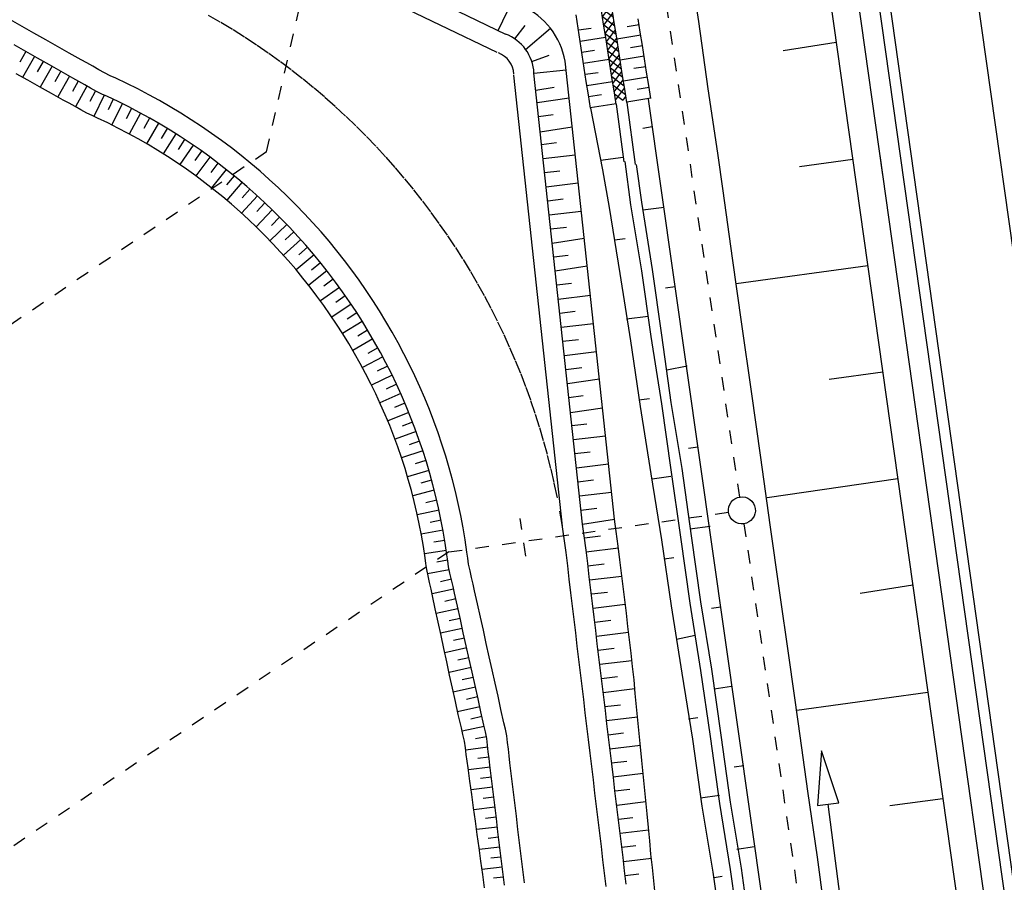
# Model space of a CAD drawing. Extents: x 446388 to 447135, y 445359 to 446567.
# Tile 14 of 80: x 446593 to 446629, y 445509 to 445542. Entities that reach past the tile are written whole.
import ezdxf

# ---------------------------------------------------------------- set-up
doc = ezdxf.new("R2010")
doc.units = 0
doc.header["$LTSCALE"] = 2
doc.header["$MEASUREMENT"] = 0
for name, pattern in [('ACAD_ISO03W100', [0.5, 0.25, -0.25]), ('ACAD_ISO10W100W', [0.5, 0.25, -0.25]), ('AUSGEZOGEN', [0]), ('PUNKTX2', [0.5, 0.25, -0.25]), ('STRICHLINIEX2', [0.5, 0.25, -0.25])]:
    doc.linetypes.add(name, pattern=pattern)
doc.layers.get('0').update_dxf_attribs({"linetype": 'AUSGEZOGEN'})
for name, color, linetype in [('DB-Böschungen', 15, 'CONTINUOUS'), ('DB-Dränagesystem_neu', 15, 'CONTINUOUS'), ('DB-Gleisachse', 7, 'CONTINUOUS'), ('DB-GRABEN', 15, 'AUSGEZOGEN'), ('DB-Kabelanlagen', 15, 'CONTINUOUS'), ('DB-LS-Wände', 15, 'CONTINUOUS'), ('DB-RRB_41-203', 15, 'CONTINUOUS'), ('DB-vorhandene_Dränagen', 15, 'CONTINUOUS'), ('DB-Wegböschungen', 15, 'CONTINUOUS'), ('DB-Wege', 15, 'CONTINUOUS'), ('FBRTOP', 250, 'AUSGEZOGEN')]:
    doc.layers.add(name, color=color, linetype=linetype)

# ---------------------------------------------------------------- blocks, each defined once
blk = doc.blocks.new('*X479')
at = {"color": 0, "linetype": 'ByBlock'}
for p, q in [((-675220, -723268), (-674814, -722862)), ((-674586, -723258), (-674980, -722864)), ((-674897, -723263), (-674490, -722856)), ((-674273, -723253), (-674667, -722859)), ((-674574, -723258), (-674167, -722851)), ((-673960, -723248), (-674353, -722854)), ((-674250, -723253), (-673844, -722846)), ((-673646, -723243), (-674040, -722849)), ((-673927, -723248), (-673520, -722841)), ((-673333, -723238), (-673727, -722844)), ((-673604, -723242), (-673197, -722836)), ((-673020, -723233), (-673414, -722839)), ((-673280, -723237), (-672874, -722831)), ((-672707, -723228), (-673100, -722834)), ((-672957, -723232), (-672550, -722826)), ((-672393, -723223), (-672787, -722829)), ((-672357, -722941), (-672474, -722825)), ((-678259, -723125), (-678047, -722913)), ((-678032, -723313), (-678259, -723085)), ((-678130, -723314), (-677724, -722908)), ((-677718, -723308), (-678112, -722914)), ((-677807, -723309), (-677400, -722903)), ((-677405, -723303), (-677799, -722909)), ((-677092, -723298), (-677486, -722904)), ((-677483, -723304), (-677077, -722897)), ((-676779, -723293), (-677172, -722899)), ((-677160, -723299), (-676754, -722892)), ((-676465, -723288), (-676859, -722894)), ((-676837, -723294), (-676430, -722887)), ((-676152, -723283), (-676546, -722889)), ((-676513, -723289), (-676107, -722882)), ((-675839, -723278), (-676233, -722884)), ((-676190, -723283), (-675784, -722877)), ((-675526, -723273), (-675920, -722879)), ((-675867, -723278), (-675460, -722872)), ((-675212, -723268), (-675606, -722874)), ((-675543, -723273), (-675137, -722867)), ((-674899, -723263), (-675293, -722869)), ((-672634, -723227), (-672357, -722951))]:
    blk.add_line(p, q, dxfattribs=at)

msp = doc.modelspace()

# ---------------------------------------------------------------- linework, layer by layer
at = {"layer": 'DB-Böschungen', "linetype": 'Continuous'}
for p, q in [((446620.178, 445561.081), (446636.014, 445448.746)), ((446617.576, 445543.912), (446617.93, 445541.462)), ((446617.93, 445541.462), (446618.284, 445538.963)), ((446623.055, 445540.677), (446621.082, 445540.367)), ((446618.284, 445538.963), (446618.638, 445536.563)), ((446618.638, 445536.563), (446618.838, 445535.163)), ((446623.667, 445536.336), (446621.688, 445536.063)), ((446618.838, 445535.163), (446619.188, 445532.663)), ((446619.188, 445532.663), (446619.538, 445530.213)), ((446624.223, 445532.387), (446619.338, 445531.713)), ((446619.538, 445530.213), (446619.888, 445527.713)), ((446624.781, 445528.434), (446622.788, 445528.163)), ((446619.888, 445527.713), (446620.238, 445525.263)), ((446620.238, 445525.263), (446620.588, 445522.763)), ((446625.339, 445524.474), (446620.488, 445523.763)), ((446620.588, 445522.763), (446620.938, 445520.313)), ((446625.897, 445520.517), (446623.938, 445520.213)), ((446620.938, 445520.313), (446621.288, 445517.813)), ((446621.288, 445517.813), (446621.638, 445515.363)), ((446626.458, 445516.535), (446621.588, 445515.863)), ((446621.638, 445515.363), (446621.988, 445512.863)), ((446621.988, 445512.863), (446622.338, 445510.413)), ((446627.015, 445512.581), (446625.038, 445512.313)), ((446622.338, 445510.413), (446622.688, 445507.913))]:
    msp.add_line(p, q, dxfattribs=at)
at = {"layer": 'DB-Dränagesystem_neu', "linetype": 'STRICHLINIEX2'}
for p, q in [((446619.471, 445523.791), (446611.231, 445579.183)), ((446608.656, 445521.753), (446619.052, 445523.227)), ((446619.62, 445522.802), (446626.696, 445474.316))]:
    msp.add_line(p, q, dxfattribs=at)
at = {"layer": 'DB-Dränagesystem_neu', "linetype": 'ACAD_ISO03W100'}
msp.add_line((446601.887, 445536.615), (446604.688, 445548.839), dxfattribs=at)
at = {"layer": 'DB-Dränagesystem_neu', "linetype": 'Continuous'}
for p, q in [((446622.499, 445514.36), (446622.36, 445512.325)), ((446623.153, 445512.428), (446622.499, 445514.36)), ((446622.36, 445512.325), (446622.757, 445512.376)), ((446622.757, 445512.376), (446623.153, 445512.428)), ((446623.204, 445508.933), (446622.757, 445512.376))]:
    msp.add_line(p, q, dxfattribs=at)
msp.add_ellipse((446619.547, 445523.297), major_axis=(0.354, 0.354), ratio=1, start_param=4.066813, end_param=10.349998, dxfattribs=at)
at = {"layer": 'DB-Gleisachse', "linetype": 'Continuous'}
msp.add_line((446626.483, 445555.187), (446640.877, 445452.939), dxfattribs=at)
at = {"layer": 'DB-GRABEN', "linetype": 'Continuous'}
for p, q in [((446614.874, 445538.392), (446615.163, 445536.248)), ((446615.272, 445538.454), (446615.577, 445536.145)), ((446616.068, 445538.579), (446620.864, 445504.85)), ((446613.918, 445538.242), (446614.363, 445535.95)), ((446616.215, 445537.54), (446615.865, 445537.49)), ((446614.294, 445536.308), (446615.141, 445536.414)), ((446615.192, 445536.252), (446615.413, 445534.65)), ((446615.613, 445536.15), (446615.813, 445534.75)), ((446614.363, 445535.95), (446614.613, 445534.55)), ((446615.413, 445534.65), (446615.813, 445532.2)), ((446615.813, 445534.75), (446616.213, 445532.25)), ((446614.613, 445534.55), (446615.013, 445532.1)), ((446616.663, 445534.55), (446615.863, 445534.45)), ((446614.813, 445533.35), (446615.213, 445533.4)), ((446615.013, 445532.1), (446615.413, 445529.6)), ((446615.813, 445532.2), (446616.163, 445529.75)), ((446616.213, 445532.25), (446616.563, 445529.8)), ((446617.063, 445531.6), (446616.713, 445531.55)), ((446616.063, 445530.5), (446615.263, 445530.4)), ((446615.413, 445529.6), (446615.763, 445527.15)), ((446616.163, 445529.75), (446616.563, 445527.25)), ((446616.563, 445529.8), (446616.913, 445527.3)), ((446617.513, 445528.65), (446616.763, 445528.5)), ((446615.713, 445527.4), (446616.113, 445527.45)), ((446615.763, 445527.15), (446616.163, 445524.65)), ((446616.563, 445527.25), (446616.913, 445524.8)), ((446616.913, 445527.3), (446617.313, 445524.85)), ((446617.913, 445525.65), (446617.563, 445525.6)), ((446616.913, 445524.8), (446617.263, 445522.3)), ((446617.313, 445524.85), (446617.663, 445522.35)), ((446616.163, 445524.65), (446616.563, 445522.2)), ((446616.913, 445524.55), (446616.213, 445524.45)), ((446618.363, 445522.7), (446617.613, 445522.6)), ((446617.263, 445522.3), (446617.613, 445519.85)), ((446617.663, 445522.35), (446618.013, 445519.9)), ((446616.563, 445522.2), (446616.914, 445519.75)), ((446616.663, 445521.5), (446617.013, 445521.55)), ((446616.914, 445519.75), (446617.314, 445517.25)), ((446617.613, 445519.85), (446618.014, 445517.35)), ((446618.013, 445519.9), (446618.414, 445517.4)), ((446618.763, 445519.7), (446618.414, 445519.65)), ((446617.814, 445518.65), (446617.114, 445518.5)), ((446617.314, 445517.25), (446617.714, 445514.8)), ((446618.014, 445517.35), (446618.364, 445514.9)), ((446618.414, 445517.4), (446618.764, 445514.95)), ((446619.164, 445516.75), (446618.514, 445516.65)), ((446617.564, 445515.55), (446617.914, 445515.6)), ((446618.364, 445514.9), (446618.714, 445512.4)), ((446618.764, 445514.95), (446619.114, 445512.45)), ((446617.714, 445514.8), (446618.064, 445512.3)), ((446619.614, 445513.8), (446619.264, 445513.75)), ((446618.714, 445512.7), (446618.014, 445512.6)), ((446618.714, 445512.4), (446619.114, 445509.95)), ((446619.114, 445512.45), (446619.514, 445510)), ((446618.064, 445512.3), (446618.464, 445509.85)), ((446620.014, 445510.8), (446619.364, 445510.7)), ((446618.464, 445509.85), (446618.814, 445507.4)), ((446619.114, 445509.95), (446619.464, 445507.45)), ((446619.514, 445510), (446619.864, 445507.55)), ((446618.514, 445509.65), (446618.814, 445509.7))]:
    msp.add_line(p, q, dxfattribs=at)
at = {"layer": 'DB-Kabelanlagen', "linetype": 'Continuous'}
for p, q in [((446622.329, 445561.385), (446637.659, 445452.486)), ((446621.933, 445561.329), (446637.263, 445452.431))]:
    msp.add_line(p, q, dxfattribs=at)
at = {"layer": 'DB-LS-Wände', "linetype": 'Continuous'}
for p, q in [((446621.19, 445561.224), (446624.775, 445535.761)), ((446624.674, 445536.475), (446637.004, 445448.886))]:
    msp.add_line(p, q, dxfattribs=at)
at = {"layer": 'DB-RRB_41-203', "linetype": 'Continuous'}
for p, q in [((446613.465, 445541.207), (446613.389, 445541.702)), ((446614.41, 445541.356), (446614.333, 445541.85)), ((446614.805, 445541.418), (446614.728, 445541.912)), ((446614.488, 445540.862), (446614.41, 445541.356)), ((446614.883, 445540.924), (446614.805, 445541.418)), ((446615.726, 445541.337), (446615.283, 445541.264)), ((446615.77, 445541.063), (446615.69, 445541.557)), ((446613.54, 445540.713), (446613.465, 445541.207)), ((446613.474, 445541.146), (446613.947, 445541.218)), ((446613.537, 445540.734), (446614.485, 445540.879)), ((446614.96, 445540.43), (446614.883, 445540.924)), ((446615.788, 445540.948), (446614.902, 445540.802)), ((446615.849, 445540.569), (446615.77, 445541.063)), ((446613.616, 445540.219), (446613.54, 445540.713)), ((446614.565, 445540.368), (446614.488, 445540.862)), ((446615.851, 445540.559), (446615.407, 445540.486)), ((446615.929, 445540.076), (446615.849, 445540.569)), ((446613.6, 445540.322), (446614.075, 445540.395)), ((446613.691, 445539.725), (446613.616, 445540.219)), ((446614.643, 445539.874), (446614.565, 445540.368)), ((446615.038, 445539.936), (446614.96, 445540.43)), ((446615.913, 445540.17), (446615.024, 445540.024)), ((446613.663, 445539.91), (446614.614, 445540.056)), ((446614.72, 445539.38), (446614.643, 445539.874)), ((446615.115, 445539.442), (446615.038, 445539.936)), ((446615.976, 445539.781), (446615.531, 445539.708)), ((446616.008, 445539.582), (446615.929, 445540.076)), ((446613.767, 445539.23), (446613.691, 445539.725)), ((446613.726, 445539.498), (446614.202, 445539.571)), ((446615.193, 445538.948), (446615.115, 445539.442)), ((446616.087, 445539.088), (446616.008, 445539.582)), ((446613.843, 445538.736), (446613.767, 445539.23)), ((446613.789, 445539.086), (446614.743, 445539.232)), ((446614.798, 445538.886), (446614.72, 445539.38)), ((446616.038, 445539.392), (446615.146, 445539.245)), ((446616.168, 445538.595), (446616.087, 445539.088)), ((446613.918, 445538.242), (446613.843, 445538.736)), ((446613.852, 445538.674), (446614.33, 445538.747)), ((446614.875, 445538.392), (446614.798, 445538.886)), ((446615.27, 445538.454), (446615.193, 445538.948)), ((446616.101, 445539.003), (446615.654, 445538.929)), ((446613.915, 445538.262), (446614.873, 445538.409)), ((446616.165, 445538.614), (446615.268, 445538.467))]:
    msp.add_line(p, q, dxfattribs=at)
at = {"layer": 'DB-vorhandene_Dränagen', "linetype": 'ACAD_ISO03W100'}
for p, q in [((446601.887, 445536.615), (446577.518, 445520.153)), ((446608.656, 445521.753), (446574.023, 445498.358))]:
    msp.add_line(p, q, dxfattribs=at)
at = {"layer": 'DB-Wegböschungen', "linetype": 'Continuous'}
for p, q in [((446592.764, 445549.665), (446610.769, 445540.993)), ((446610.492, 445541.126), (446611.013, 445542.207)), ((446611.115, 445540.811), (446611.499, 445541.307)), ((446611.512, 445540.423), (446612.435, 445541.206)), ((446592.942, 445540.345), (446592.505, 445540.592)), ((446592.94, 445540.346), (446592.718, 445539.954)), ((446593.265, 445540.162), (446592.823, 445539.381)), ((446593.38, 445540.097), (446592.942, 445540.345)), ((446611.74, 445539.978), (446612.384, 445540.214)), ((446593.59, 445539.979), (446593.369, 445539.589)), ((446593.817, 445539.85), (446593.38, 445540.097)), ((446593.915, 445539.795), (446593.476, 445539.019)), ((446594.254, 445539.602), (446593.817, 445539.85)), ((446614.814, 445522.964), (446612.981, 445539.984)), ((446612.981, 445539.984), (446612.981, 445539.984)), ((446612.981, 445539.984), (446612.981, 445539.984)), ((446593.017, 445539.274), (446592.578, 445539.517)), ((446594.24, 445539.611), (446594.021, 445539.224)), ((446594.564, 445539.427), (446594.129, 445538.657)), ((446594.692, 445539.355), (446594.254, 445539.602)), ((446611.822, 445539.54), (446613.015, 445539.669)), ((446613.626, 445522.785), (446611.822, 445539.54)), ((446593.456, 445539.03), (446593.017, 445539.274)), ((446594.892, 445539.243), (446594.673, 445538.86)), ((446594.911, 445539.232), (446594.692, 445539.355)), ((446595.213, 445539.059), (446594.783, 445538.294)), ((446595.129, 445539.108), (446594.911, 445539.232)), ((446595.346, 445538.981), (446595.129, 445539.108)), ((446593.895, 445538.787), (446593.456, 445539.03)), ((446594.334, 445538.543), (446593.895, 445538.787)), ((446595.526, 445538.882), (446595.323, 445538.493)), ((446595.567, 445538.86), (446595.346, 445538.981)), ((446595.851, 445538.727), (446595.467, 445537.936)), ((446595.769, 445538.764), (446595.567, 445538.86)), ((446595.973, 445538.672), (446595.769, 445538.764)), ((446611.89, 445538.907), (446612.578, 445539.015)), ((446594.554, 445538.422), (446594.334, 445538.543)), ((446594.773, 445538.299), (446594.554, 445538.422)), ((446596.372, 445538.482), (446595.973, 445538.672)), ((446596.186, 445538.572), (446595.998, 445538.175)), ((446596.528, 445538.405), (446596.138, 445537.617)), ((446596.768, 445538.285), (446596.372, 445538.482)), ((446611.939, 445538.448), (446613.127, 445538.627)), ((446594.991, 445538.175), (446594.773, 445538.299)), ((446595.212, 445538.056), (446594.991, 445538.175)), ((446595.407, 445537.963), (446595.212, 445538.056)), ((446595.604, 445537.874), (446595.407, 445537.963)), ((446596.867, 445538.233), (446596.666, 445537.842)), ((446597.159, 445538.08), (446596.768, 445538.285)), ((446597.204, 445538.055), (446596.788, 445537.279)), ((446597.546, 445537.866), (446597.159, 445538.08)), ((446611.995, 445537.933), (446612.53, 445538.005)), ((446595.987, 445537.691), (446595.604, 445537.874)), ((446596.367, 445537.502), (446595.987, 445537.691)), ((446597.537, 445537.871), (446597.323, 445537.487)), ((446597.867, 445537.681), (446597.427, 445536.92)), ((446597.929, 445537.646), (446597.546, 445537.866)), ((446598.308, 445537.417), (446597.929, 445537.646)), ((446596.743, 445537.304), (446596.367, 445537.502)), ((446597.114, 445537.1), (446596.743, 445537.304)), ((446598.195, 445537.485), (446597.967, 445537.109)), ((446598.519, 445537.284), (446598.05, 445536.542)), ((446598.681, 445537.181), (446598.308, 445537.417)), ((446612.056, 445537.363), (446613.245, 445537.542)), ((446597.482, 445536.888), (446597.114, 445537.1)), ((446597.846, 445536.669), (446597.482, 445536.888)), ((446598.84, 445537.077), (446598.598, 445536.71)), ((446599.157, 445536.864), (446598.66, 445536.141)), ((446599.05, 445536.938), (446598.681, 445537.181)), ((446599.414, 445536.687), (446599.05, 445536.938)), ((446612.107, 445536.893), (446612.66, 445536.959)), ((446598.205, 445536.443), (446597.846, 445536.669)), ((446599.471, 445536.646), (446599.216, 445536.29)), ((446599.773, 445536.429), (446599.414, 445536.687)), ((446612.163, 445536.369), (446613.355, 445536.512)), ((446598.56, 445536.21), (446598.205, 445536.443)), ((446598.91, 445535.97), (446598.56, 445536.21)), ((446599.779, 445536.425), (446599.259, 445535.72)), ((446600.127, 445536.164), (446599.773, 445536.429)), ((446600.082, 445536.198), (446599.818, 445535.849)), ((446600.475, 445535.892), (446600.127, 445536.164)), ((446599.255, 445535.723), (446598.91, 445535.97)), ((446600.381, 445535.965), (446599.845, 445535.276)), ((446600.818, 445535.613), (446600.475, 445535.892)), ((446612.219, 445535.846), (446612.786, 445535.914)), ((446599.595, 445535.469), (446599.255, 445535.723)), ((446599.931, 445535.209), (446599.595, 445535.469)), ((446600.679, 445535.726), (446600.404, 445535.387)), ((446600.973, 445535.482), (446600.412, 445534.816)), ((446601.155, 445535.327), (446600.818, 445535.613)), ((446612.276, 445535.322), (446613.468, 445535.465)), ((446600.261, 445534.942), (446599.931, 445535.209)), ((446601.262, 445535.233), (446600.975, 445534.906)), ((446601.487, 445535.035), (446601.155, 445535.327)), ((446601.812, 445534.736), (446601.487, 445535.035)), ((446600.585, 445534.669), (446600.261, 445534.942)), ((446600.905, 445534.389), (446600.585, 445534.669)), ((446601.548, 445534.979), (446600.961, 445534.337)), ((446601.826, 445534.722), (446601.529, 445534.405)), ((446602.131, 445534.43), (446601.812, 445534.736)), ((446612.332, 445534.798), (446612.912, 445534.868)), ((446601.217, 445534.101), (446600.905, 445534.389)), ((446602.1, 445534.46), (446601.497, 445533.834)), ((446602.445, 445534.118), (446602.131, 445534.43)), ((446612.389, 445534.275), (446613.58, 445534.418)), ((446601.524, 445533.808), (446601.217, 445534.101)), ((446602.636, 445533.92), (446602.014, 445533.315)), ((446602.37, 445534.193), (446602.064, 445533.884)), ((446602.752, 445533.8), (446602.445, 445534.118)), ((446601.825, 445533.509), (446601.524, 445533.808)), ((446602.899, 445533.642), (446602.582, 445533.346)), ((446603.052, 445533.476), (446602.752, 445533.8)), ((446612.445, 445533.751), (446613.035, 445533.822)), ((446602.12, 445533.203), (446601.825, 445533.509)), ((446602.409, 445532.892), (446602.12, 445533.203)), ((446603.156, 445533.36), (446602.511, 445532.78)), ((446603.346, 445533.146), (446603.052, 445533.476)), ((446612.501, 445533.227), (446613.689, 445533.406)), ((446602.692, 445532.576), (446602.409, 445532.892)), ((446603.408, 445533.073), (446603.08, 445532.79)), ((446603.633, 445532.81), (446603.346, 445533.146)), ((446602.969, 445532.253), (446602.692, 445532.576)), ((446603.654, 445532.785), (446602.991, 445532.227)), ((446603.896, 445532.491), (446603.56, 445532.218)), ((446603.914, 445532.469), (446603.633, 445532.81)), ((446604.188, 445532.122), (446603.914, 445532.469)), ((446612.557, 445532.712), (446613.092, 445532.784)), ((446603.239, 445531.926), (446602.969, 445532.253)), ((446604.132, 445532.193), (446603.452, 445531.658)), ((446604.454, 445531.769), (446604.188, 445532.122)), ((446612.612, 445532.202), (446613.8, 445532.381)), ((446603.503, 445531.593), (446603.239, 445531.926)), ((446604.365, 445531.888), (446604.019, 445531.629)), ((446604.714, 445531.412), (446604.454, 445531.769)), ((446612.669, 445531.672), (446613.222, 445531.738)), ((446603.76, 445531.255), (446603.503, 445531.593)), ((446604.591, 445531.581), (446603.89, 445531.076)), ((446604.966, 445531.049), (446604.714, 445531.412)), ((446604.01, 445530.912), (446603.76, 445531.255)), ((446604.813, 445531.27), (446604.458, 445531.025)), ((446605.211, 445530.681), (446604.966, 445531.049)), ((446612.725, 445531.148), (446613.917, 445531.291)), ((446604.254, 445530.564), (446604.01, 445530.912)), ((446605.029, 445530.955), (446604.31, 445530.48)), ((446605.238, 445530.639), (446604.876, 445530.406)), ((446605.449, 445530.308), (446605.211, 445530.681)), ((446612.782, 445530.625), (446613.349, 445530.693)), ((446604.49, 445530.211), (446604.254, 445530.564)), ((446605.442, 445530.319), (446604.713, 445529.865)), ((446605.679, 445529.931), (446605.449, 445530.308)), ((446604.72, 445529.854), (446604.49, 445530.211)), ((446605.64, 445529.996), (446605.273, 445529.774)), ((446605.902, 445529.549), (446605.679, 445529.931)), ((446612.838, 445530.101), (446614.03, 445530.244)), ((446604.943, 445529.492), (446604.72, 445529.854)), ((446605.833, 445529.667), (446605.092, 445529.239)), ((446606.117, 445529.163), (446605.902, 445529.549)), ((446612.894, 445529.577), (446613.474, 445529.647)), ((446605.158, 445529.125), (446604.943, 445529.492)), ((446606.021, 445529.334), (446605.647, 445529.128)), ((446606.324, 445528.772), (446606.117, 445529.163)), ((446612.951, 445529.054), (446614.143, 445529.197)), ((446605.366, 445528.755), (446605.158, 445529.125)), ((446606.204, 445528.999), (446605.449, 445528.602)), ((446605.567, 445528.381), (446605.366, 445528.755)), ((446606.38, 445528.66), (446606, 445528.47)), ((446606.523, 445528.378), (446606.324, 445528.772)), ((446613.007, 445528.53), (446613.598, 445528.601)), ((446605.76, 445528.002), (446605.567, 445528.381)), ((446606.55, 445528.321), (446605.785, 445527.951)), ((446606.714, 445527.979), (446606.523, 445528.378)), ((446613.064, 445528.006), (446614.252, 445528.185)), ((446605.946, 445527.62), (446605.76, 445528.002)), ((446606.714, 445527.98), (446606.33, 445527.8)), ((446606.898, 445527.577), (446606.714, 445527.979)), ((446606.125, 445527.234), (446605.946, 445527.62)), ((446606.871, 445527.635), (446606.1, 445527.287)), ((446607.073, 445527.171), (446606.898, 445527.577)), ((446613.119, 445527.491), (446613.654, 445527.563)), ((446606.296, 445526.845), (446606.125, 445527.234)), ((446607.024, 445527.285), (446606.636, 445527.119)), ((446607.24, 445526.762), (446607.073, 445527.171)), ((446613.179, 445526.932), (446614.368, 445527.111)), ((446606.461, 445526.453), (446606.296, 445526.845)), ((446607.17, 445526.932), (446606.392, 445526.618)), ((446607.399, 445526.35), (446607.24, 445526.762)), ((446606.617, 445526.057), (446606.461, 445526.453)), ((446607.311, 445526.577), (446606.92, 445526.429)), ((446607.549, 445525.934), (446607.399, 445526.35)), ((446613.231, 445526.451), (446613.784, 445526.517)), ((446606.764, 445525.659), (446606.617, 445526.057)), ((446607.445, 445526.221), (446606.662, 445525.939)), ((446607.692, 445525.516), (446607.549, 445525.934)), ((446613.287, 445525.927), (446614.48, 445526.07)), ((446606.901, 445525.256), (446606.764, 445525.659)), ((446607.695, 445525.506), (446606.905, 445525.245)), ((446607.573, 445525.863), (446607.18, 445525.729)), ((446607.825, 445525.094), (446607.692, 445525.516)), ((446607.031, 445524.851), (446606.901, 445525.256)), ((446607.81, 445525.144), (446607.413, 445525.02)), ((446613.344, 445525.404), (446613.91, 445525.472)), ((446607.153, 445524.443), (446607.031, 445524.851)), ((446607.918, 445524.781), (446607.124, 445524.543)), ((446607.951, 445524.671), (446607.825, 445525.094)), ((446613.4, 445524.88), (446614.593, 445525.023)), ((446607.267, 445524.033), (446607.153, 445524.443)), ((446608.021, 445524.414), (446607.622, 445524.303)), ((446608.068, 445524.244), (446607.951, 445524.671)), ((446613.457, 445524.356), (446614.035, 445524.426)), ((446608.118, 445524.044), (446607.317, 445523.839)), ((446608.176, 445523.816), (446608.068, 445524.244)), ((446607.372, 445523.621), (446607.267, 445524.033)), ((446608.276, 445523.385), (446608.176, 445523.816)), ((446613.513, 445523.832), (446614.705, 445523.976)), ((446607.47, 445523.207), (446607.372, 445523.621)), ((446608.209, 445523.674), (446607.807, 445523.579)), ((446608.367, 445522.953), (446608.276, 445523.385)), ((446613.569, 445523.309), (446614.159, 445523.38)), ((446607.559, 445522.791), (446607.47, 445523.207)), ((446608.294, 445523.302), (446607.486, 445523.129)), ((446608.45, 445522.519), (446608.367, 445522.953)), ((446613.626, 445522.785), (446614.814, 445522.964)), ((446614.881, 445522.517), (446614.814, 445522.964)), ((446607.64, 445522.373), (446607.559, 445522.791)), ((446608.372, 445522.929), (446607.967, 445522.85)), ((446613.69, 445522.352), (446613.625, 445522.785)), ((446608.443, 445522.556), (446607.632, 445522.411)), ((446607.712, 445521.954), (446607.64, 445522.373)), ((446608.523, 445522.083), (446608.45, 445522.519)), ((446613.759, 445521.816), (446613.69, 445522.352)), ((446613.7, 445522.274), (446614.296, 445522.354)), ((446614.954, 445521.96), (446614.881, 445522.517)), ((446607.776, 445521.533), (446607.712, 445521.954)), ((446608.507, 445522.182), (446608.102, 445522.116)), ((446608.588, 445521.646), (446608.523, 445522.083)), ((446613.766, 445521.757), (446614.961, 445521.905)), ((446615.014, 445521.463), (446614.954, 445521.96)), ((446608.566, 445521.806), (446607.754, 445521.687)), ((446607.805, 445521.319), (446607.776, 445521.533)), ((446608.617, 445521.424), (446608.588, 445521.646)), ((446613.818, 445521.32), (446613.759, 445521.816)), ((446607.837, 445521.105), (446607.805, 445521.319)), ((446608.614, 445521.443), (446608.21, 445521.377)), ((446608.65, 445521.202), (446608.617, 445521.424)), ((446608.701, 445520.957), (446608.65, 445521.202)), ((446613.878, 445520.823), (446613.818, 445521.32)), ((446613.828, 445521.236), (446614.426, 445521.308)), ((446615.075, 445520.967), (446615.014, 445521.463)), ((446607.887, 445520.859), (446607.837, 445521.105)), ((446608.672, 445521.087), (446607.871, 445520.932)), ((446607.943, 445520.614), (446607.887, 445520.859)), ((446608.759, 445520.712), (446608.701, 445520.957)), ((446613.937, 445520.327), (446613.878, 445520.823)), ((446613.891, 445520.714), (446615.088, 445520.857)), ((446615.135, 445520.471), (446615.075, 445520.967)), ((446607.998, 445520.369), (446607.943, 445520.614)), ((446608.754, 445520.734), (446608.355, 445520.646)), ((446608.815, 445520.467), (446608.759, 445520.712)), ((446608.868, 445520.221), (446608.815, 445520.467)), ((446615.196, 445519.974), (446615.135, 445520.471)), ((446608.05, 445520.123), (446607.998, 445520.369)), ((446608.836, 445520.371), (446608.035, 445520.191)), ((446608.156, 445519.632), (446608.05, 445520.123)), ((446608.978, 445519.731), (446608.868, 445520.221)), ((446613.997, 445519.83), (446613.937, 445520.327)), ((446613.954, 445520.191), (446614.553, 445520.263)), ((446608.916, 445520.005), (446608.515, 445519.916)), ((446609.087, 445519.24), (446608.978, 445519.731)), ((446614.057, 445519.334), (446613.997, 445519.83)), ((446614.017, 445519.668), (446615.215, 445519.812)), ((446615.255, 445519.478), (446615.196, 445519.974)), ((446608.263, 445519.141), (446608.156, 445519.632)), ((446608.998, 445519.642), (446608.193, 445519.461)), ((446614.116, 445518.837), (446614.057, 445519.334)), ((446615.312, 445518.981), (446615.255, 445519.478)), ((446608.369, 445518.651), (446608.263, 445519.141)), ((446609.079, 445519.278), (446608.676, 445519.187)), ((446609.196, 445518.75), (446609.087, 445519.24)), ((446614.079, 445519.145), (446614.678, 445519.217)), ((446615.37, 445518.484), (446615.312, 445518.981)), ((446609.16, 445518.913), (446608.351, 445518.731)), ((446608.475, 445518.16), (446608.369, 445518.651)), ((446609.306, 445518.26), (446609.196, 445518.75)), ((446614.176, 445518.341), (446614.116, 445518.837)), ((446614.142, 445518.622), (446615.338, 445518.765)), ((446609.241, 445518.549), (446608.836, 445518.458)), ((446609.415, 445517.769), (446609.306, 445518.26)), ((446614.236, 445517.845), (446614.176, 445518.341)), ((446615.428, 445517.988), (446615.37, 445518.484)), ((446608.582, 445517.669), (446608.475, 445518.16)), ((446609.322, 445518.184), (446608.51, 445518.001)), ((446614.205, 445518.099), (446614.802, 445518.171)), ((446614.295, 445517.348), (446614.236, 445517.845)), ((446615.486, 445517.491), (446615.428, 445517.988)), ((446608.688, 445517.178), (446608.582, 445517.669)), ((446609.404, 445517.82), (446608.996, 445517.728)), ((446609.524, 445517.279), (446609.415, 445517.769)), ((446614.268, 445517.576), (446615.46, 445517.719)), ((446615.54, 445516.994), (446615.486, 445517.491)), ((446609.485, 445517.455), (446608.668, 445517.272)), ((446608.794, 445516.687), (446608.688, 445517.178)), ((446609.566, 445517.091), (446609.156, 445516.999)), ((446609.633, 445516.788), (446609.524, 445517.279)), ((446614.355, 445516.852), (446614.295, 445517.348)), ((446614.331, 445517.053), (446614.925, 445517.124)), ((446609.647, 445516.726), (446608.826, 445516.542)), ((446609.743, 445516.298), (446609.633, 445516.788)), ((446614.414, 445516.355), (446614.355, 445516.852)), ((446615.588, 445516.496), (446615.54, 445516.994)), ((446608.901, 445516.197), (446608.794, 445516.687)), ((446609.728, 445516.362), (446609.317, 445516.269)), ((446614.393, 445516.53), (446615.571, 445516.672)), ((446615.636, 445515.998), (446615.588, 445516.496)), ((446609.011, 445515.706), (446608.901, 445516.197)), ((446609.81, 445515.998), (446608.987, 445515.813)), ((446609.852, 445515.807), (446609.743, 445516.298)), ((446614.474, 445515.859), (446614.414, 445516.355)), ((446614.456, 445516.007), (446615.039, 445516.077)), ((446615.685, 445515.501), (446615.636, 445515.998)), ((446609.127, 445515.217), (446609.011, 445515.706)), ((446609.89, 445515.634), (446609.481, 445515.541)), ((446609.961, 445515.317), (446609.852, 445515.807)), ((446614.534, 445515.362), (446614.474, 445515.859)), ((446609.973, 445515.265), (446609.157, 445515.09)), ((446610.017, 445515.072), (446609.961, 445515.317)), ((446614.519, 445515.484), (446615.673, 445515.623)), ((446614.593, 445514.866), (446614.534, 445515.362)), ((446615.733, 445515.003), (446615.685, 445515.501)), ((446609.185, 445514.972), (446609.127, 445515.217)), ((446609.236, 445514.726), (446609.185, 445514.972)), ((446610.066, 445514.826), (446610.017, 445515.072)), ((446614.582, 445514.961), (446615.153, 445515.03)), ((446615.782, 445514.505), (446615.733, 445515.003)), ((446609.273, 445514.479), (446609.236, 445514.726)), ((446610.055, 445514.885), (446609.644, 445514.813)), ((446610.099, 445514.578), (446610.066, 445514.826)), ((446610.125, 445514.329), (446610.099, 445514.578)), ((446614.653, 445514.369), (446614.593, 445514.866)), ((446614.645, 445514.438), (446615.775, 445514.574)), ((446609.304, 445514.231), (446609.273, 445514.479)), ((446610.107, 445514.5), (446609.285, 445514.387)), ((446609.338, 445513.983), (446609.304, 445514.231)), ((446610.154, 445514.081), (446610.125, 445514.329)), ((446614.713, 445513.873), (446614.653, 445514.369)), ((446615.83, 445514.007), (446615.782, 445514.505)), ((446609.372, 445513.735), (446609.338, 445513.983)), ((446610.15, 445514.121), (446609.741, 445514.073)), ((446610.185, 445513.833), (446610.154, 445514.081)), ((446610.245, 445513.336), (446610.185, 445513.833)), ((446614.707, 445513.916), (446615.267, 445513.983)), ((446614.772, 445513.377), (446614.713, 445513.873)), ((446615.879, 445513.51), (446615.83, 445514.007)), ((446609.44, 445513.24), (446609.372, 445513.735)), ((446610.195, 445513.751), (446609.384, 445513.654)), ((446614.77, 445513.393), (446615.877, 445513.526)), ((446615.927, 445513.012), (446615.879, 445513.51)), ((446609.508, 445512.744), (446609.44, 445513.24)), ((446610.239, 445513.381), (446609.837, 445513.332)), ((446610.304, 445512.84), (446610.245, 445513.336)), ((446614.832, 445512.88), (446614.772, 445513.377)), ((446610.284, 445513.01), (446609.485, 445512.914)), ((446609.576, 445512.249), (446609.508, 445512.744)), ((446610.364, 445512.344), (446610.304, 445512.84)), ((446614.891, 445512.384), (446614.832, 445512.88)), ((446614.833, 445512.87), (446615.381, 445512.935)), ((446615.976, 445512.514), (446615.927, 445513.012)), ((446610.328, 445512.639), (446609.932, 445512.592)), ((446610.424, 445511.847), (446610.364, 445512.344)), ((446614.951, 445511.887), (446614.891, 445512.384)), ((446614.896, 445512.347), (446615.979, 445512.477)), ((446616.024, 445512.016), (446615.976, 445512.514)), ((446609.644, 445511.754), (446609.576, 445512.249)), ((446610.373, 445512.268), (446609.587, 445512.174)), ((446616.072, 445511.518), (446616.024, 445512.016)), ((446609.712, 445511.258), (446609.644, 445511.754)), ((446610.418, 445511.898), (446610.027, 445511.851)), ((446610.483, 445511.351), (446610.424, 445511.847)), ((446615.011, 445511.391), (446614.951, 445511.887)), ((446614.959, 445511.824), (446615.494, 445511.888)), ((446610.462, 445511.527), (446609.688, 445511.434)), ((446609.78, 445510.763), (446609.712, 445511.258)), ((446610.543, 445510.854), (446610.483, 445511.351)), ((446615.07, 445510.894), (446615.011, 445511.391)), ((446615.022, 445511.301), (446616.081, 445511.428)), ((446616.121, 445511.021), (446616.072, 445511.518)), ((446610.507, 445511.156), (446610.123, 445511.11)), ((446615.13, 445510.398), (446615.07, 445510.894)), ((446616.169, 445510.523), (446616.121, 445511.021)), ((446609.848, 445510.267), (446609.78, 445510.763)), ((446610.551, 445510.786), (446609.79, 445510.694)), ((446610.602, 445510.358), (446610.543, 445510.854)), ((446615.084, 445510.778), (446615.608, 445510.841)), ((446616.22, 445510.025), (446616.169, 445510.523)), ((446609.916, 445509.772), (446609.848, 445510.267)), ((446610.596, 445510.415), (446610.218, 445510.369)), ((446610.662, 445509.861), (446610.602, 445510.358)), ((446615.19, 445509.902), (446615.13, 445510.398)), ((446615.147, 445510.255), (446616.184, 445510.38)), ((446610.64, 445510.044), (446609.891, 445509.954)), ((446610.722, 445509.365), (446610.662, 445509.861)), ((446615.249, 445509.405), (446615.19, 445509.902)), ((446615.21, 445509.732), (446615.724, 445509.794)), ((446616.271, 445509.528), (446616.22, 445510.025)), ((446609.984, 445509.276), (446609.916, 445509.772)), ((446610.685, 445509.673), (446610.313, 445509.629)), ((446616.322, 445509.031), (446616.271, 445509.528))]:
    msp.add_line(p, q, dxfattribs=at)
for centre, major_axis, start_param, end_param in [((446610.248, 445539.496), (1.963, 1.963), 5.674693, 6.648619), ((446610.186, 445539.463), (1.158, 1.158), 5.545081, 6.704463)]:
    msp.add_ellipse(centre, major_axis=major_axis, ratio=1, start_param=start_param, end_param=end_param, dxfattribs=at)
at = {"layer": 'DB-Wege', "linetype": 'Continuous'}
for p, q in [((446592.438, 445548.989), (446610.444, 445540.317)), ((446592.807, 445541.278), (446592.37, 445541.526)), ((446593.245, 445541.031), (446592.807, 445541.278)), ((446593.682, 445540.784), (446593.245, 445541.031)), ((446594.12, 445540.536), (446593.682, 445540.784)), ((446594.557, 445540.289), (446594.12, 445540.536)), ((446594.994, 445540.041), (446594.557, 445540.289)), ((446595.213, 445539.919), (446594.994, 445540.041)), ((446595.432, 445539.794), (446595.213, 445539.919)), ((446595.649, 445539.667), (446595.432, 445539.794)), ((446595.869, 445539.547), (446595.649, 445539.667)), ((446596.077, 445539.447), (446595.869, 445539.547)), ((446596.288, 445539.353), (446596.077, 445539.447)), ((446612.88, 445522.705), (446611.076, 445539.46)), ((446596.701, 445539.157), (446596.288, 445539.353)), ((446597.109, 445538.952), (446596.701, 445539.157)), ((446597.514, 445538.74), (446597.109, 445538.952)), ((446597.914, 445538.52), (446597.514, 445538.74)), ((446598.31, 445538.292), (446597.914, 445538.52)), ((446598.702, 445538.055), (446598.31, 445538.292)), ((446599.088, 445537.811), (446598.702, 445538.055)), ((446599.469, 445537.56), (446599.088, 445537.811)), ((446599.846, 445537.301), (446599.469, 445537.56)), ((446600.217, 445537.034), (446599.846, 445537.301)), ((446600.583, 445536.76), (446600.217, 445537.034)), ((446600.943, 445536.478), (446600.583, 445536.76)), ((446601.297, 445536.19), (446600.943, 445536.478)), ((446601.646, 445535.895), (446601.297, 445536.19)), ((446601.988, 445535.592), (446601.646, 445535.895)), ((446602.325, 445535.283), (446601.988, 445535.592)), ((446602.655, 445534.967), (446602.325, 445535.283)), ((446602.979, 445534.645), (446602.655, 445534.967)), ((446603.296, 445534.316), (446602.979, 445534.645)), ((446603.607, 445533.981), (446603.296, 445534.316)), ((446603.911, 445533.64), (446603.607, 445533.981)), ((446604.208, 445533.292), (446603.911, 445533.64)), ((446604.498, 445532.939), (446604.208, 445533.292)), ((446604.781, 445532.58), (446604.498, 445532.939)), ((446605.057, 445532.216), (446604.781, 445532.58)), ((446605.325, 445531.846), (446605.057, 445532.216)), ((446605.586, 445531.471), (446605.325, 445531.846)), ((446605.84, 445531.09), (446605.586, 445531.471)), ((446606.085, 445530.705), (446605.84, 445531.09)), ((446606.323, 445530.315), (446606.085, 445530.705)), ((446606.553, 445529.92), (446606.323, 445530.315)), ((446606.776, 445529.521), (446606.553, 445529.92)), ((446606.99, 445529.117), (446606.776, 445529.521)), ((446607.196, 445528.709), (446606.99, 445529.117)), ((446607.394, 445528.297), (446607.196, 445528.709)), ((446607.583, 445527.881), (446607.394, 445528.297)), ((446607.764, 445527.462), (446607.583, 445527.881)), ((446607.937, 445527.039), (446607.764, 445527.462)), ((446608.101, 445526.612), (446607.937, 445527.039)), ((446608.257, 445526.183), (446608.101, 445526.612)), ((446608.404, 445525.75), (446608.257, 445526.183)), ((446608.543, 445525.314), (446608.404, 445525.75)), ((446608.672, 445524.876), (446608.543, 445525.314)), ((446608.793, 445524.435), (446608.672, 445524.876)), ((446608.905, 445523.992), (446608.793, 445524.435)), ((446609.008, 445523.547), (446608.905, 445523.992)), ((446609.102, 445523.1), (446609.008, 445523.547)), ((446609.188, 445522.651), (446609.102, 445523.1)), ((446609.264, 445522.201), (446609.188, 445522.651)), ((446612.947, 445522.249), (446612.869, 445522.774)), ((446613.014, 445521.727), (446612.947, 445522.249)), ((446609.331, 445521.748), (446609.264, 445522.201)), ((446609.36, 445521.52), (446609.331, 445521.748)), ((446609.395, 445521.292), (446609.36, 445521.52)), ((446613.074, 445521.23), (446613.014, 445521.727)), ((446609.446, 445521.046), (446609.395, 445521.292)), ((446613.133, 445520.734), (446613.074, 445521.23)), ((446609.504, 445520.801), (446609.446, 445521.046)), ((446609.559, 445520.556), (446609.504, 445520.801)), ((446609.613, 445520.311), (446609.559, 445520.556)), ((446613.193, 445520.237), (446613.133, 445520.734)), ((446609.722, 445519.82), (446609.613, 445520.311)), ((446613.252, 445519.741), (446613.193, 445520.237)), ((446609.832, 445519.33), (446609.722, 445519.82)), ((446613.312, 445519.244), (446613.252, 445519.741)), ((446609.941, 445518.839), (446609.832, 445519.33)), ((446613.372, 445518.748), (446613.312, 445519.244)), ((446610.05, 445518.349), (446609.941, 445518.839)), ((446613.431, 445518.252), (446613.372, 445518.748)), ((446610.159, 445517.859), (446610.05, 445518.349)), ((446613.491, 445517.755), (446613.431, 445518.252)), ((446610.269, 445517.368), (446610.159, 445517.859)), ((446613.551, 445517.259), (446613.491, 445517.755)), ((446610.378, 445516.878), (446610.269, 445517.368)), ((446613.61, 445516.762), (446613.551, 445517.259)), ((446610.487, 445516.387), (446610.378, 445516.878)), ((446613.67, 445516.266), (446613.61, 445516.762)), ((446610.597, 445515.897), (446610.487, 445516.387)), ((446613.729, 445515.769), (446613.67, 445516.266)), ((446610.706, 445515.406), (446610.597, 445515.897)), ((446613.789, 445515.273), (446613.729, 445515.769)), ((446610.762, 445515.161), (446610.706, 445515.406)), ((446613.849, 445514.777), (446613.789, 445515.273)), ((446610.81, 445514.915), (446610.762, 445515.161)), ((446610.844, 445514.668), (446610.81, 445514.915)), ((446610.87, 445514.419), (446610.844, 445514.668)), ((446613.908, 445514.28), (446613.849, 445514.777)), ((446610.899, 445514.17), (446610.87, 445514.419)), ((446610.93, 445513.922), (446610.899, 445514.17)), ((446613.968, 445513.784), (446613.908, 445514.28)), ((446610.989, 445513.426), (446610.93, 445513.922)), ((446614.028, 445513.287), (446613.968, 445513.784)), ((446611.049, 445512.929), (446610.989, 445513.426)), ((446614.087, 445512.791), (446614.028, 445513.287)), ((446611.109, 445512.433), (446611.049, 445512.929)), ((446614.147, 445512.294), (446614.087, 445512.791)), ((446611.168, 445511.937), (446611.109, 445512.433)), ((446614.206, 445511.798), (446614.147, 445512.294)), ((446611.228, 445511.44), (446611.168, 445511.937)), ((446614.266, 445511.301), (446614.206, 445511.798)), ((446611.287, 445510.944), (446611.228, 445511.44)), ((446614.326, 445510.805), (446614.266, 445511.301)), ((446611.347, 445510.447), (446611.287, 445510.944)), ((446614.385, 445510.309), (446614.326, 445510.805)), ((446611.407, 445509.951), (446611.347, 445510.447)), ((446614.445, 445509.812), (446614.385, 445510.309)), ((446611.466, 445509.454), (446611.407, 445509.951)), ((446614.505, 445509.316), (446614.445, 445509.812))]:
    msp.add_line(p, q, dxfattribs=at)
at = {"layer": 'DB-Wege', "linetype": 'PUNKTX2'}
for p, q in [((446600.165, 445541.435), (446599.706, 445541.7)), ((446600.619, 445541.161), (446600.165, 445541.435)), ((446601.067, 445540.878), (446600.619, 445541.161)), ((446601.51, 445540.586), (446601.067, 445540.878)), ((446601.946, 445540.286), (446601.51, 445540.586)), ((446602.376, 445539.976), (446601.946, 445540.286)), ((446602.801, 445539.659), (446602.376, 445539.976)), ((446603.218, 445539.332), (446602.801, 445539.659)), ((446603.629, 445538.998), (446603.218, 445539.332)), ((446604.034, 445538.655), (446603.629, 445538.998)), ((446604.431, 445538.304), (446604.034, 445538.655)), ((446604.821, 445537.946), (446604.431, 445538.304)), ((446605.204, 445537.579), (446604.821, 445537.946)), ((446605.58, 445537.206), (446605.204, 445537.579)), ((446605.948, 445536.824), (446605.58, 445537.206)), ((446606.308, 445536.436), (446605.948, 445536.824)), ((446606.661, 445536.04), (446606.308, 445536.436)), ((446607.005, 445535.637), (446606.661, 445536.04)), ((446607.342, 445535.228), (446607.005, 445535.637)), ((446607.67, 445534.811), (446607.342, 445535.228)), ((446607.99, 445534.389), (446607.67, 445534.811)), ((446608.301, 445533.96), (446607.99, 445534.389)), ((446608.604, 445533.525), (446608.301, 445533.96)), ((446608.897, 445533.084), (446608.604, 445533.525)), ((446609.182, 445532.637), (446608.897, 445533.084)), ((446609.458, 445532.184), (446609.182, 445532.637)), ((446609.725, 445531.726), (446609.458, 445532.184)), ((446609.983, 445531.263), (446609.725, 445531.726)), ((446610.231, 445530.795), (446609.983, 445531.263)), ((446610.47, 445530.322), (446610.231, 445530.795)), ((446610.7, 445529.844), (446610.47, 445530.322)), ((446610.919, 445529.362), (446610.7, 445529.844)), ((446611.129, 445528.875), (446610.919, 445529.362)), ((446611.33, 445528.385), (446611.129, 445528.875)), ((446611.52, 445527.89), (446611.33, 445528.385)), ((446611.701, 445527.392), (446611.52, 445527.89)), ((446611.871, 445526.89), (446611.701, 445527.392)), ((446612.032, 445526.385), (446611.871, 445526.89)), ((446612.182, 445525.877), (446612.032, 445526.385)), ((446612.323, 445525.366), (446612.182, 445525.877)), ((446612.452, 445524.852), (446612.323, 445525.366)), ((446612.572, 445524.336), (446612.452, 445524.852)), ((446612.681, 445523.817), (446612.572, 445524.336)), ((446612.869, 445522.774), (446612.681, 445523.817))]:
    msp.add_line(p, q, dxfattribs=at)
at = {"layer": 'DB-Wege', "linetype": 'ACAD_ISO10W100W'}
msp.add_line((446611.519, 445521.594), (446611.311, 445522.992), dxfattribs=at)
at = {"layer": 'DB-Wege', "linetype": 'Continuous'}
msp.add_ellipse((446610.186, 445539.463), major_axis=(0.627, 0.627), ratio=1, start_param=5.545081, end_param=6.704463, dxfattribs=at)
at = {"layer": 'FBRTOP'}
msp.add_lwpolyline([(446576.449, 446163.728, -0.000132), (446578.343, 446150.384, -0.000157), (446579.926, 446139.19, -0.000509), (446581.889, 446125.17, 0.000658), (446583.412, 446114.317, 0.000059), (446585.17, 446101.916, 0.000061), (446586.887, 446089.829, 0.000001), (446588.957, 446075.27, 0.000001), (446590.43, 446064.906, 0.000008), (446592.183, 446052.577, -0.000007), (446593.936, 446040.247, -0.00042), (446595.406, 446029.844, 0.000308), (446597.407, 446015.661, 0.000387), (446598.701, 446006.581, -0.000225), (446600.926, 445991.002, -0.000119), (446601.235, 445988.828, -0.000144)], format="xyb", dxfattribs=at)
at = {"layer": 'FBRTOP', "const_width": 0.5}
for points in [[(446559.09, 446507.465), (446566.275, 446456.768, -0.000002), (446573.292, 446407.262, 0.000001), (446580.308, 446357.757, 0.000002), (446589.079, 446295.875, -0.000002), (446597.85, 446233.994, -0.000002), (446606.621, 446172.112, 0.000003), (446615.391, 446110.231, 0.000001), (446624.162, 446048.349, -0.000002), (446632.933, 445986.468, 0), (446646.197, 445892.885, 0), (446657.491, 445813.2), (446671.524, 445714.189, 0.000002), (446687.312, 445602.802, -0.000002), (446703.099, 445491.416), (446717.132, 445392.405, 0.000001), (446718.367, 445383.697, 0)], [(446531.367, 446503.536), (446538.553, 446452.838, -0.000002), (446545.569, 446403.333, 0.000001), (446552.586, 446353.827, 0.000002), (446561.357, 446291.946, -0.000002), (446570.128, 446230.064, -0.000002), (446578.898, 446168.183, 0.000003), (446587.669, 446106.301, 0.000001), (446596.44, 446044.42, -0.000002), (446605.211, 445982.538, 0), (446618.474, 445888.956, 0), (446629.769, 445809.27), (446643.802, 445710.259, 0.000002), (446659.589, 445598.873, -0.000002), (446675.377, 445487.486), (446689.41, 445388.475, 0.000001), (446690.644, 445379.768, 0)]]:
    msp.add_lwpolyline(points, format="xyb", dxfattribs=at)

# ---------------------------------------------------------------- block references
at = {"layer": 'DB-GRABEN', "linetype": 'Continuous', "xscale": 0.0009999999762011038, "yscale": 0.000999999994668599, "zscale": 0.001, "rotation": 278.0111944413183}
msp.add_blockref('*X479', (447424.727, 444973.499), dxfattribs=at)

doc.saveas('drawing.dxf')
